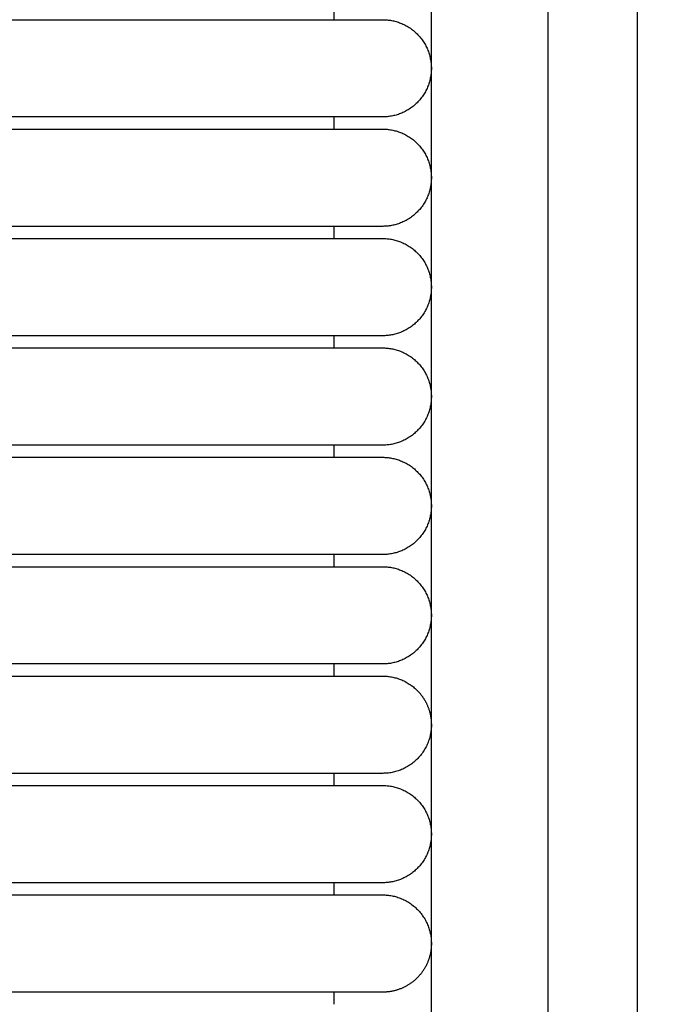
# Model space of a CAD drawing. Header units: millimetres. Extents: x -31695 to -19845, y -5614 to 7253.
# Tile 104 of 256: x -31380 to -31354, y 5076 to 5117. Entities that reach past the tile are written whole.
import ezdxf

# ---------------------------------------------------------------- set-up
doc = ezdxf.new("R2010")
doc.units = ezdxf.units.MM
doc.layers.add('2d', color=7, linetype='Continuous', true_color=0x000000)

msp = doc.modelspace()

# ---------------------------------------------------------------- linework, layer by layer
at = {"layer": '2d', "linetype": 'Continuous', "lineweight": -3}
msp.add_lwpolyline([(-31363.204, 4642.495), (-31363.204, 5407.495)], dxfattribs=at)
for points, knots in [([(-31357.749, 4624.902), (-31357.832, 4626.341), (-31357.901, 4627.78), (-31357.96, 4629.221), (-31358.024, 4630.779), (-31358.076, 4632.338), (-31358.12, 4633.897), (-31358.166, 4635.575), (-31358.204, 4637.252), (-31358.234, 4638.931), (-31358.268, 4640.756), (-31358.293, 4642.581), (-31358.313, 4644.407), (-31358.334, 4646.353), (-31358.349, 4648.299), (-31358.361, 4650.245), (-31358.373, 4652.277), (-31358.38, 4654.31), (-31358.385, 4656.342), (-31358.391, 4658.489), (-31358.393, 4660.636), (-31358.395, 4662.783), (-31358.397, 4666.01), (-31358.397, 4669.236), (-31358.397, 4672.463), (-31358.396, 4682.95), (-31358.396, 4693.438), (-31358.396, 4703.926), (-31358.396, 4715.826), (-31358.396, 4727.727), (-31358.396, 4739.627), (-31358.396, 4752.869), (-31358.396, 4766.11), (-31358.396, 4779.351), (-31358.396, 4793.947), (-31358.396, 4808.544), (-31358.396, 4823.14), (-31358.396, 4854.606), (-31358.396, 4886.071), (-31358.396, 4917.536), (-31358.396, 4950.544), (-31358.396, 4983.553), (-31358.396, 5016.561), (-31358.396, 5049.57), (-31358.396, 5082.578), (-31358.396, 5115.586), (-31358.396, 5131.318), (-31358.396, 5147.051), (-31358.396, 5162.784), (-31358.396, 5178.517), (-31358.396, 5194.251), (-31358.396, 5209.983), (-31358.396, 5217.281), (-31358.396, 5224.579), (-31358.396, 5231.877), (-31358.396, 5239.175), (-31358.396, 5246.473), (-31358.396, 5253.771), (-31358.396, 5259.091), (-31358.396, 5264.412), (-31358.396, 5269.732)], [0, 0, 0, 0, 4.32571, 4.32571, 4.32571, 9.006348, 9.006348, 9.006348, 14.041632, 14.041632, 14.041632, 19.519096, 19.519096, 19.519096, 25.35732, 25.35732, 25.35732, 31.454857, 31.454857, 31.454857, 37.895938, 37.895938, 37.895938, 47.575429, 47.575429, 47.575429, 79.038556, 79.038556, 79.038556, 114.740207, 114.740207, 114.740207, 154.464201, 154.464201, 154.464201, 198.253062, 198.253062, 198.253062, 292.648844, 292.648844, 292.648844, 391.674129, 391.674129, 391.674129, 490.698643, 490.698643, 490.698643, 537.896832, 537.896832, 537.896832, 585.096367, 585.096367, 585.096367, 606.990068, 606.990068, 606.990068, 628.884072, 628.884072, 628.884072, 644.845046, 644.845046, 644.845046, 644.845046]), ([(-31354.038, 4625.082), (-31354.121, 4626.499), (-31354.19, 4627.927), (-31354.249, 4629.346), (-31354.313, 4630.891), (-31354.365, 4632.436), (-31354.409, 4633.982), (-31354.456, 4635.649), (-31354.494, 4637.316), (-31354.525, 4638.984), (-31354.559, 4640.802), (-31354.585, 4642.619), (-31354.606, 4644.437), (-31354.628, 4646.378), (-31354.644, 4648.318), (-31354.656, 4650.259), (-31354.669, 4652.288), (-31354.677, 4654.317), (-31354.683, 4656.346), (-31354.69, 4658.491), (-31354.693, 4660.636), (-31354.695, 4662.782), (-31354.698, 4665.264), (-31354.699, 4667.746), (-31354.7, 4670.228), (-31354.7, 4670.972), (-31354.7, 4671.716), (-31354.7, 4672.46), (-31354.703, 4682.948), (-31354.706, 4693.436), (-31354.708, 4703.924), (-31354.71, 4715.824), (-31354.712, 4727.725), (-31354.714, 4739.626), (-31354.715, 4752.867), (-31354.717, 4766.109), (-31354.718, 4779.35), (-31354.719, 4793.947), (-31354.72, 4808.543), (-31354.721, 4823.14), (-31354.722, 4854.605), (-31354.723, 4886.07), (-31354.723, 4917.536), (-31354.723, 4950.544), (-31354.723, 4983.553), (-31354.723, 5016.561), (-31354.723, 5049.569), (-31354.723, 5082.578), (-31354.723, 5115.586), (-31354.723, 5131.319), (-31354.723, 5147.051), (-31354.722, 5162.784), (-31354.722, 5178.517), (-31354.721, 5194.251), (-31354.721, 5209.984), (-31354.72, 5217.282), (-31354.72, 5224.58), (-31354.719, 5231.878), (-31354.719, 5238.188), (-31354.718, 5244.497), (-31354.718, 5250.807)], [0, 0, 0, 0, 4.271346, 4.271346, 4.271346, 8.910793, 8.910793, 8.910793, 13.915218, 13.915218, 13.915218, 19.369775, 19.369775, 19.369775, 25.191998, 25.191998, 25.191998, 31.279337, 31.279337, 31.279337, 37.714779, 37.714779, 37.714779, 45.161136, 45.161136, 45.161136, 47.392834, 47.392834, 47.392834, 78.857016, 78.857016, 78.857016, 114.55941, 114.55941, 114.55941, 154.283912, 154.283912, 154.283912, 198.073133, 198.073133, 198.073133, 292.469323, 292.469323, 292.469323, 391.494727, 391.494727, 391.494727, 490.51936, 490.51936, 490.51936, 537.717708, 537.717708, 537.717708, 584.917492, 584.917492, 584.917492, 606.811354, 606.811354, 606.811354, 625.740521, 625.740521, 625.740521, 625.740521])]:
    msp.add_open_spline(points, degree=3, knots=knots, dxfattribs=at)
for points in [[(-31367.204, 5116.995), (-31367.204, 5117.245), (-31367.204, 5117.495)], [(-31389.743, 5116.995), (-31380.974, 5116.995), (-31372.204, 5116.995)], [(-31372.204, 5112.995), (-31380.974, 5112.995), (-31389.743, 5112.995)], [(-31367.204, 5112.495), (-31367.204, 5112.745), (-31367.204, 5112.995)], [(-31389.743, 5112.495), (-31380.974, 5112.495), (-31372.204, 5112.495)], [(-31372.204, 5108.495), (-31380.974, 5108.495), (-31389.743, 5108.495)], [(-31367.204, 5107.995), (-31367.204, 5108.245), (-31367.204, 5108.495)], [(-31389.743, 5107.995), (-31380.974, 5107.995), (-31372.204, 5107.995)], [(-31372.204, 5103.995), (-31380.974, 5103.995), (-31389.743, 5103.995)], [(-31367.204, 5103.495), (-31367.204, 5103.745), (-31367.204, 5103.995)], [(-31389.743, 5103.495), (-31380.974, 5103.495), (-31372.204, 5103.495)], [(-31372.204, 5099.495), (-31380.974, 5099.495), (-31389.743, 5099.495)], [(-31367.204, 5098.995), (-31367.204, 5099.245), (-31367.204, 5099.495)], [(-31389.743, 5098.995), (-31380.974, 5098.995), (-31372.204, 5098.995)], [(-31372.204, 5094.995), (-31380.974, 5094.995), (-31389.743, 5094.995)], [(-31367.204, 5094.495), (-31367.204, 5094.745), (-31367.204, 5094.995)], [(-31389.743, 5094.495), (-31380.974, 5094.495), (-31372.204, 5094.495)], [(-31372.204, 5090.495), (-31380.974, 5090.495), (-31389.743, 5090.495)], [(-31367.204, 5089.995), (-31367.204, 5090.245), (-31367.204, 5090.495)], [(-31389.743, 5089.995), (-31380.974, 5089.995), (-31372.204, 5089.995)], [(-31372.204, 5085.995), (-31380.974, 5085.995), (-31389.743, 5085.995)], [(-31367.204, 5085.495), (-31367.204, 5085.745), (-31367.204, 5085.996)], [(-31389.743, 5085.495), (-31380.974, 5085.495), (-31372.204, 5085.495)], [(-31372.204, 5081.495), (-31380.974, 5081.495), (-31389.743, 5081.495)], [(-31367.204, 5080.995), (-31367.204, 5081.245), (-31367.204, 5081.495)], [(-31389.743, 5080.995), (-31380.974, 5080.995), (-31372.204, 5080.995)], [(-31372.204, 5076.995), (-31380.974, 5076.995), (-31389.743, 5076.995)], [(-31367.204, 5076.496), (-31367.204, 5076.745), (-31367.204, 5076.995)]]:
    msp.add_open_spline(points, degree=2, dxfattribs=at)
for points, weights, knots in [([(-31372.204, 5116.995), (-31369.305, 5116.995), (-31367.255, 5116.995), (-31365.204, 5116.995), (-31365.204, 5116.995)], [1, 0.853553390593, 0.853553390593, 0.853553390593, 1], [0, 0, 0, 5.79899, 5.79899, 11.59798, 11.59798, 11.59798]), ([(-31365.204, 5116.995), (-31364.376, 5116.995), (-31363.79, 5116.409), (-31363.204, 5115.823), (-31363.204, 5114.995), (-31363.204, 5114.167), (-31363.79, 5113.581), (-31364.376, 5112.995), (-31365.204, 5112.995)], [1, 0.853553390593, 0.853553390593, 0.853553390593, 1, 0.853553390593, 0.853553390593, 0.853553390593, 1], [0, 0, 0, 1.656854, 1.656854, 3.313708, 3.313708, 4.970563, 4.970563, 6.627417, 6.627417, 6.627417]), ([(-31365.204, 5112.995), (-31365.204, 5112.995), (-31367.255, 5112.995), (-31369.305, 5112.995), (-31372.204, 5112.995)], [1, 0.853553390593, 0.853553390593, 0.853553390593, 1], [0, 0, 0, 5.79899, 5.79899, 11.59798, 11.59798, 11.59798]), ([(-31372.204, 5112.495), (-31369.305, 5112.495), (-31367.255, 5112.495), (-31365.204, 5112.495), (-31365.204, 5112.495)], [1, 0.853553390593, 0.853553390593, 0.853553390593, 1], [0, 0, 0, 5.79899, 5.79899, 11.59798, 11.59798, 11.59798]), ([(-31365.204, 5112.495), (-31363.204, 5112.495), (-31363.204, 5110.495), (-31363.204, 5108.495), (-31365.204, 5108.495)], [1, 0.707106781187, 1, 0.707106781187, 1], [6.283185, 6.283185, 6.283185, 9.424778, 9.424778, 12.566371, 12.566371, 12.566371]), ([(-31365.204, 5108.495), (-31365.204, 5108.495), (-31367.255, 5108.495), (-31369.305, 5108.495), (-31372.204, 5108.495)], [1, 0.853553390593, 0.853553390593, 0.853553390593, 1], [0, 0, 0, 5.79899, 5.79899, 11.59798, 11.59798, 11.59798]), ([(-31372.204, 5107.995), (-31369.305, 5107.995), (-31367.255, 5107.995), (-31365.204, 5107.995), (-31365.204, 5107.995)], [1, 0.853553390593, 0.853553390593, 0.853553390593, 1], [0, 0, 0, 5.79899, 5.79899, 11.59798, 11.59798, 11.59798]), ([(-31365.204, 5107.995), (-31364.376, 5107.995), (-31363.79, 5107.409), (-31363.204, 5106.823), (-31363.204, 5105.995), (-31363.204, 5105.167), (-31363.79, 5104.581), (-31364.376, 5103.995), (-31365.204, 5103.995)], [1, 0.853553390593, 0.853553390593, 0.853553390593, 1, 0.853553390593, 0.853553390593, 0.853553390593, 1], [0, 0, 0, 1.656854, 1.656854, 3.313708, 3.313708, 4.970563, 4.970563, 6.627417, 6.627417, 6.627417]), ([(-31365.204, 5103.995), (-31365.204, 5103.995), (-31367.255, 5103.995), (-31369.305, 5103.995), (-31372.204, 5103.995)], [1, 0.853553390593, 0.853553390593, 0.853553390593, 1], [0, 0, 0, 5.79899, 5.79899, 11.59798, 11.59798, 11.59798]), ([(-31372.204, 5103.495), (-31369.305, 5103.495), (-31367.255, 5103.495), (-31365.204, 5103.495), (-31365.204, 5103.495)], [1, 0.853553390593, 0.853553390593, 0.853553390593, 1], [0, 0, 0, 5.79899, 5.79899, 11.59798, 11.59798, 11.59798]), ([(-31365.204, 5103.495), (-31364.376, 5103.495), (-31363.79, 5102.909), (-31363.204, 5102.323), (-31363.204, 5101.495), (-31363.204, 5100.667), (-31363.79, 5100.081), (-31364.376, 5099.495), (-31365.204, 5099.495)], [1, 0.853553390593, 0.853553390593, 0.853553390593, 1, 0.853553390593, 0.853553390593, 0.853553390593, 1], [0, 0, 0, 1.656854, 1.656854, 3.313708, 3.313708, 4.970563, 4.970563, 6.627417, 6.627417, 6.627417]), ([(-31365.204, 5099.495), (-31365.204, 5099.495), (-31367.255, 5099.495), (-31369.305, 5099.495), (-31372.204, 5099.495)], [1, 0.853553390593, 0.853553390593, 0.853553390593, 1], [0, 0, 0, 5.79899, 5.79899, 11.59798, 11.59798, 11.59798]), ([(-31372.204, 5098.995), (-31369.305, 5098.995), (-31367.255, 5098.995), (-31365.204, 5098.995), (-31365.204, 5098.995)], [1, 0.853553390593, 0.853553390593, 0.853553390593, 1], [0, 0, 0, 5.79899, 5.79899, 11.59798, 11.59798, 11.59798]), ([(-31365.204, 5098.995), (-31363.204, 5098.995), (-31363.204, 5096.995), (-31363.204, 5094.995), (-31365.204, 5094.995)], [1, 0.707106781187, 1, 0.707106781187, 1], [6.283185, 6.283185, 6.283185, 9.424778, 9.424778, 12.566371, 12.566371, 12.566371]), ([(-31365.204, 5094.995), (-31365.204, 5094.995), (-31367.255, 5094.995), (-31369.305, 5094.995), (-31372.204, 5094.995)], [1, 0.853553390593, 0.853553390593, 0.853553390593, 1], [0, 0, 0, 5.79899, 5.79899, 11.59798, 11.59798, 11.59798]), ([(-31372.204, 5094.495), (-31369.305, 5094.495), (-31367.255, 5094.495), (-31365.204, 5094.495), (-31365.204, 5094.495)], [1, 0.853553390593, 0.853553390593, 0.853553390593, 1], [0, 0, 0, 5.79899, 5.79899, 11.59798, 11.59798, 11.59798]), ([(-31365.204, 5094.495), (-31364.376, 5094.495), (-31363.79, 5093.909), (-31363.204, 5093.323), (-31363.204, 5092.495), (-31363.204, 5091.667), (-31363.79, 5091.081), (-31364.376, 5090.495), (-31365.204, 5090.495)], [1, 0.853553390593, 0.853553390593, 0.853553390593, 1, 0.853553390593, 0.853553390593, 0.853553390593, 1], [0, 0, 0, 1.656854, 1.656854, 3.313708, 3.313708, 4.970563, 4.970563, 6.627417, 6.627417, 6.627417]), ([(-31365.204, 5090.495), (-31365.204, 5090.495), (-31367.255, 5090.495), (-31369.305, 5090.495), (-31372.204, 5090.495)], [1, 0.853553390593, 0.853553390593, 0.853553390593, 1], [0, 0, 0, 5.79899, 5.79899, 11.59798, 11.59798, 11.59798]), ([(-31372.204, 5089.995), (-31369.305, 5089.995), (-31367.255, 5089.995), (-31365.204, 5089.995), (-31365.204, 5089.995)], [1, 0.853553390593, 0.853553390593, 0.853553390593, 1], [0, 0, 0, 5.79899, 5.79899, 11.59798, 11.59798, 11.59798]), ([(-31365.204, 5089.995), (-31364.376, 5089.995), (-31363.79, 5089.409), (-31363.566, 5089.185), (-31363.422, 5088.903)], [1, 0.853553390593, 0.853553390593, 0.853553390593, 0.874965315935], [0, 0, 0, 1.656854, 1.656854, 2.290392, 2.290392, 2.290392]), ([(-31363.422, 5088.903), (-31363.204, 5088.475), (-31363.204, 5087.995), (-31363.204, 5085.995), (-31365.204, 5085.995)], [0.874965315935, 0.909550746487, 1, 0.707106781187, 1], [14.737798, 14.737798, 14.737798, 15.707963, 15.707963, 18.849556, 18.849556, 18.849556]), ([(-31365.204, 5085.995), (-31365.204, 5085.995), (-31367.255, 5085.995), (-31369.305, 5085.995), (-31372.204, 5085.995)], [1, 0.853553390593, 0.853553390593, 0.853553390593, 1], [0, 0, 0, 5.79899, 5.79899, 11.59798, 11.59798, 11.59798]), ([(-31372.204, 5085.495), (-31369.305, 5085.495), (-31367.255, 5085.495), (-31365.204, 5085.495), (-31365.204, 5085.495)], [1, 0.853553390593, 0.853553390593, 0.853553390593, 1], [0, 0, 0, 5.79899, 5.79899, 11.59798, 11.59798, 11.59798]), ([(-31365.204, 5085.495), (-31363.204, 5085.495), (-31363.204, 5083.495), (-31363.204, 5081.495), (-31365.204, 5081.495)], [1, 0.707106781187, 1, 0.707106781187, 1], [6.283185, 6.283185, 6.283185, 9.424778, 9.424778, 12.566371, 12.566371, 12.566371]), ([(-31365.204, 5081.495), (-31365.204, 5081.495), (-31367.255, 5081.495), (-31369.305, 5081.495), (-31372.204, 5081.495)], [1, 0.853553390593, 0.853553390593, 0.853553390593, 1], [0, 0, 0, 5.79899, 5.79899, 11.59798, 11.59798, 11.59798]), ([(-31372.204, 5080.995), (-31369.305, 5080.995), (-31367.255, 5080.995), (-31365.204, 5080.995), (-31365.204, 5080.995)], [1, 0.853553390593, 0.853553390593, 0.853553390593, 1], [0, 0, 0, 5.79899, 5.79899, 11.59798, 11.59798, 11.59798]), ([(-31365.204, 5080.995), (-31363.204, 5080.995), (-31363.204, 5078.995), (-31363.204, 5077.769), (-31364.296, 5077.213)], [1, 0.707106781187, 1, 0.797556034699, 0.874965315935], [12.566371, 12.566371, 12.566371, 15.707963, 15.707963, 17.879391, 17.879391, 17.879391]), ([(-31365.204, 5076.995), (-31365.204, 5076.995), (-31367.255, 5076.995), (-31369.305, 5076.995), (-31372.204, 5076.995)], [1, 0.853553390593, 0.853553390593, 0.853553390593, 1], [0, 0, 0, 5.79899, 5.79899, 11.59798, 11.59798, 11.59798])]:
    msp.add_rational_spline(points, weights, degree=2, knots=knots, dxfattribs=at)
msp.add_rational_spline([(-31364.296, 5077.213), (-31364.724, 5076.995), (-31365.204, 5076.995)], [0.874965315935, 0.909550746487, 1], degree=2, dxfattribs=at)

doc.saveas('drawing.dxf')
